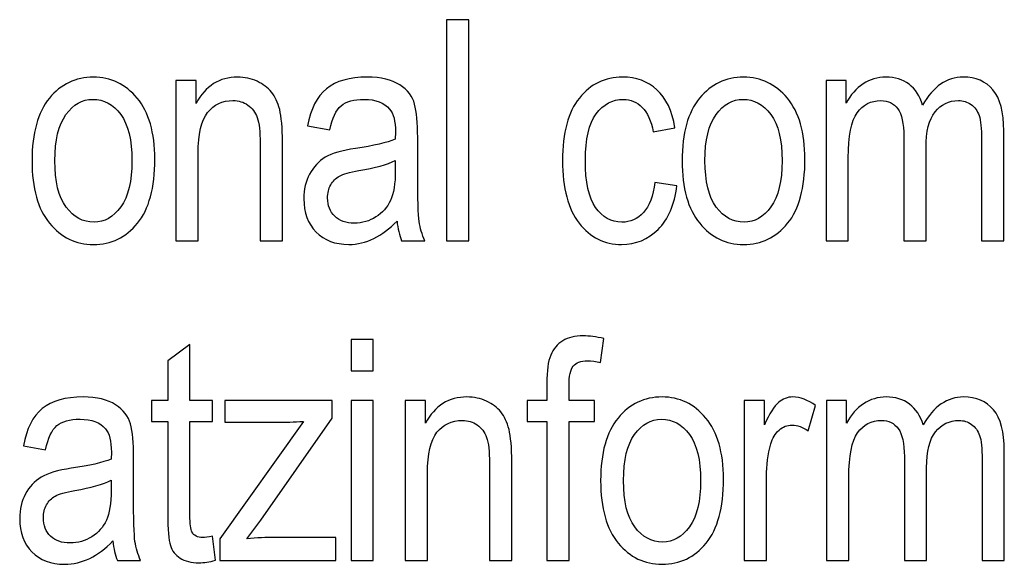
# Model space of a CAD drawing. Header units: centimetres. Extents: x -94 to 21, y -30 to 196.
# Tile 138 of 143: x 16.924 to 18.54, y 17.663 to 18.557. Entities that reach past the tile are written whole.
import ezdxf

# ---------------------------------------------------------------- set-up
doc = ezdxf.new("R2010")
doc.units = ezdxf.units.CM
doc.header["$MEASUREMENT"] = 0
doc.layers.add('Ebene 1', color=7, linetype='Continuous')

msp = doc.modelspace()

# ---------------------------------------------------------------- linework, layer by layer
at = {"layer": 'Ebene 1'}
for points, knots in [([(17.62455, 18.19428), (17.62455, 18.19428), (17.62455, 18.55698), (17.62455, 18.55698), (17.62455, 18.55698), (17.66103, 18.55698), (17.66103, 18.55698), (17.66103, 18.55698), (17.66103, 18.19428), (17.66103, 18.19428), (17.66103, 18.19428), (17.62455, 18.19428), (17.62455, 18.19428)], [0, 0, 0, 0, 0.25, 0.25, 0.25, 0.5, 0.5, 0.5, 0.75, 0.75, 0.75, 1, 1, 1, 1]), ([(16.94392, 18.32548), (16.94392, 18.37082), (16.95346, 18.40501), (16.97246, 18.42815), (16.99146, 18.4512), (17.01561, 18.46276), (17.04474, 18.46276), (17.07344, 18.46276), (17.09734, 18.4512), (17.11667, 18.42815), (17.13592, 18.40501), (17.14555, 18.37175), (17.14555, 18.32818), (17.14555, 18.28107), (17.13609, 18.24595), (17.11709, 18.22282), (17.09818, 18.19977), (17.07403, 18.1882), (17.04474, 18.1882), (17.01595, 18.1882), (16.99189, 18.19977), (16.97271, 18.22299), (16.95355, 18.24612), (16.94392, 18.28031), (16.94392, 18.32548)], [0, 0, 0, 0, 0.125, 0.125, 0.125, 0.25, 0.25, 0.25, 0.375, 0.375, 0.375, 0.5, 0.5, 0.5, 0.625, 0.625, 0.625, 0.75, 0.75, 0.75, 0.875, 0.875, 0.875, 1, 1, 1, 1]), ([(17.18026, 18.19428), (17.18026, 18.19428), (17.18026, 18.45719), (17.18026, 18.45719), (17.18026, 18.45719), (17.21319, 18.45719), (17.21319, 18.45719), (17.21319, 18.45719), (17.21319, 18.41953), (17.21319, 18.41953), (17.22112, 18.43406), (17.23075, 18.44486), (17.24214, 18.45204), (17.25363, 18.45922), (17.26671, 18.46276), (17.28149, 18.46276), (17.29305, 18.46276), (17.30369, 18.46048), (17.3135, 18.45592), (17.32329, 18.45145), (17.33114, 18.44554), (17.33714, 18.43819), (17.34313, 18.43085), (17.34761, 18.42131), (17.35056, 18.40957), (17.35352, 18.39792), (17.35503, 18.37994), (17.35503, 18.35571), (17.35503, 18.35571), (17.35503, 18.19428), (17.35503, 18.19428), (17.35503, 18.19428), (17.31856, 18.19428), (17.31856, 18.19428), (17.31856, 18.19428), (17.31856, 18.35402), (17.31856, 18.35402), (17.31856, 18.37335), (17.31696, 18.38745), (17.31366, 18.39632), (17.31037, 18.40518), (17.30521, 18.41211), (17.2982, 18.417), (17.2912, 18.42181), (17.28318, 18.42426), (17.27389, 18.42426), (17.2565, 18.42426), (17.24265, 18.41776), (17.23227, 18.40476), (17.22188, 18.39167), (17.21673, 18.36938), (17.21673, 18.33772), (17.21673, 18.33772), (17.21673, 18.19428), (17.21673, 18.19428), (17.21673, 18.19428), (17.18026, 18.19428), (17.18026, 18.19428)], [0, 0, 0, 0, 0.0526316, 0.0526316, 0.0526316, 0.1052632, 0.1052632, 0.1052632, 0.1578947, 0.1578947, 0.1578947, 0.2105263, 0.2105263, 0.2105263, 0.2631579, 0.2631579, 0.2631579, 0.3157895, 0.3157895, 0.3157895, 0.3684211, 0.3684211, 0.3684211, 0.4210526, 0.4210526, 0.4210526, 0.4736842, 0.4736842, 0.4736842, 0.5263158, 0.5263158, 0.5263158, 0.5789474, 0.5789474, 0.5789474, 0.6315789, 0.6315789, 0.6315789, 0.6842105, 0.6842105, 0.6842105, 0.7368421, 0.7368421, 0.7368421, 0.7894737, 0.7894737, 0.7894737, 0.8421053, 0.8421053, 0.8421053, 0.8947368, 0.8947368, 0.8947368, 0.9473684, 0.9473684, 0.9473684, 1, 1, 1, 1]), ([(17.54324, 18.22662), (17.531, 18.21387), (17.51833, 18.20433), (17.50516, 18.19791), (17.49191, 18.19141), (17.47823, 18.1882), (17.46403, 18.1882), (17.44158, 18.1882), (17.42368, 18.19496), (17.41034, 18.20855), (17.39691, 18.22206), (17.39024, 18.24029), (17.39024, 18.26326), (17.39024, 18.27846), (17.39337, 18.29188), (17.3997, 18.30361), (17.40595, 18.31535), (17.41456, 18.32455), (17.42545, 18.33114), (17.43634, 18.33772), (17.45289, 18.34262), (17.47502, 18.34574), (17.50474, 18.34997), (17.52661, 18.35503), (17.54045, 18.36094), (17.54045, 18.36094), (17.54071, 18.37234), (17.54071, 18.37234), (17.54071, 18.39041), (17.5375, 18.40307), (17.53108, 18.41042), (17.52205, 18.42097), (17.50812, 18.42629), (17.48937, 18.42629), (17.4724, 18.42629), (17.45973, 18.42274), (17.45129, 18.41574), (17.44293, 18.40873), (17.43676, 18.39547), (17.4328, 18.37614), (17.4328, 18.37614), (17.39632, 18.38272), (17.39632, 18.38272), (17.40147, 18.41067), (17.41177, 18.43093), (17.42739, 18.44368), (17.44301, 18.45643), (17.46539, 18.46276), (17.49444, 18.46276), (17.51707, 18.46276), (17.5348, 18.45854), (17.54771, 18.45001), (17.56055, 18.44157), (17.56874, 18.43102), (17.57211, 18.41852), (17.57549, 18.40594), (17.57718, 18.38771), (17.57718, 18.36364), (17.57718, 18.36364), (17.57718, 18.30429), (17.57718, 18.30429), (17.57718, 18.26275), (17.57794, 18.23658), (17.57954, 18.22577), (17.58106, 18.21505), (17.58419, 18.2045), (17.58883, 18.19428), (17.58883, 18.19428), (17.55084, 18.19428), (17.55084, 18.19428), (17.54695, 18.20331), (17.54442, 18.21412), (17.54324, 18.22662)], [0, 0, 0, 0, 0.0416667, 0.0416667, 0.0416667, 0.0833333, 0.0833333, 0.0833333, 0.125, 0.125, 0.125, 0.1666667, 0.1666667, 0.1666667, 0.2083333, 0.2083333, 0.2083333, 0.25, 0.25, 0.25, 0.2916667, 0.2916667, 0.2916667, 0.3333333, 0.3333333, 0.3333333, 0.375, 0.375, 0.375, 0.4166667, 0.4166667, 0.4166667, 0.4583333, 0.4583333, 0.4583333, 0.5, 0.5, 0.5, 0.5416667, 0.5416667, 0.5416667, 0.5833333, 0.5833333, 0.5833333, 0.625, 0.625, 0.625, 0.6666667, 0.6666667, 0.6666667, 0.7083333, 0.7083333, 0.7083333, 0.75, 0.75, 0.75, 0.7916667, 0.7916667, 0.7916667, 0.8333333, 0.8333333, 0.8333333, 0.875, 0.875, 0.875, 0.9166667, 0.9166667, 0.9166667, 0.9583333, 0.9583333, 0.9583333, 1, 1, 1, 1]), ([(17.96644, 18.29002), (17.96644, 18.29002), (18.00292, 18.28445), (18.00292, 18.28445), (17.99878, 18.25321), (17.9884, 18.22932), (17.97185, 18.21285), (17.95522, 18.19639), (17.93528, 18.1882), (17.91206, 18.1882), (17.88378, 18.1882), (17.86056, 18.19977), (17.84233, 18.22299), (17.82409, 18.24612), (17.81497, 18.2804), (17.81497, 18.32573), (17.81497, 18.37141), (17.82417, 18.40569), (17.84258, 18.42848), (17.86107, 18.45136), (17.88471, 18.46276), (17.91358, 18.46276), (17.93596, 18.46276), (17.95471, 18.45584), (17.96999, 18.44199), (17.98527, 18.42815), (17.99507, 18.40738), (17.99937, 18.37968), (17.99937, 18.37968), (17.96391, 18.3731), (17.96391, 18.3731), (17.96045, 18.39091), (17.95446, 18.40425), (17.94584, 18.41303), (17.93722, 18.4219), (17.92692, 18.42629), (17.91485, 18.42629), (17.89687, 18.42629), (17.88201, 18.41835), (17.87019, 18.4024), (17.85837, 18.38644), (17.85246, 18.36111), (17.85246, 18.32649), (17.85246, 18.29061), (17.85811, 18.26469), (17.86934, 18.24874), (17.88057, 18.23269), (17.89492, 18.22467), (17.91248, 18.22467), (17.92633, 18.22467), (17.93807, 18.22999), (17.94787, 18.24055), (17.95758, 18.25118), (17.96383, 18.26765), (17.96644, 18.29002)], [0, 0, 0, 0, 0.0555556, 0.0555556, 0.0555556, 0.1111111, 0.1111111, 0.1111111, 0.1666667, 0.1666667, 0.1666667, 0.2222222, 0.2222222, 0.2222222, 0.2777778, 0.2777778, 0.2777778, 0.3333333, 0.3333333, 0.3333333, 0.3888889, 0.3888889, 0.3888889, 0.4444444, 0.4444444, 0.4444444, 0.5, 0.5, 0.5, 0.5555556, 0.5555556, 0.5555556, 0.6111111, 0.6111111, 0.6111111, 0.6666667, 0.6666667, 0.6666667, 0.7222222, 0.7222222, 0.7222222, 0.7777778, 0.7777778, 0.7777778, 0.8333333, 0.8333333, 0.8333333, 0.8888889, 0.8888889, 0.8888889, 0.9444444, 0.9444444, 0.9444444, 1, 1, 1, 1]), ([(18.01136, 18.32548), (18.01136, 18.37082), (18.0209, 18.40501), (18.0399, 18.42815), (18.05889, 18.4512), (18.08304, 18.46276), (18.11218, 18.46276), (18.14088, 18.46276), (18.16478, 18.4512), (18.18411, 18.42815), (18.20336, 18.40501), (18.21299, 18.37175), (18.21299, 18.32818), (18.21299, 18.28107), (18.20353, 18.24595), (18.18453, 18.22282), (18.16562, 18.19977), (18.14147, 18.1882), (18.11218, 18.1882), (18.08338, 18.1882), (18.05932, 18.19977), (18.04015, 18.22299), (18.02099, 18.24612), (18.01136, 18.28031), (18.01136, 18.32548)], [0, 0, 0, 0, 0.125, 0.125, 0.125, 0.25, 0.25, 0.25, 0.375, 0.375, 0.375, 0.5, 0.5, 0.5, 0.625, 0.625, 0.625, 0.75, 0.75, 0.75, 0.875, 0.875, 0.875, 1, 1, 1, 1]), ([(18.24769, 18.19428), (18.24769, 18.19428), (18.24769, 18.45719), (18.24769, 18.45719), (18.24769, 18.45719), (18.28063, 18.45719), (18.28063, 18.45719), (18.28063, 18.45719), (18.28063, 18.42004), (18.28063, 18.42004), (18.28789, 18.43372), (18.29709, 18.44427), (18.3084, 18.45162), (18.3198, 18.45905), (18.33213, 18.46276), (18.34564, 18.46276), (18.36075, 18.46276), (18.3735, 18.45888), (18.38388, 18.45103), (18.39427, 18.44326), (18.4017, 18.43186), (18.40617, 18.41683), (18.41478, 18.43211), (18.42467, 18.4436), (18.43581, 18.45128), (18.44696, 18.45896), (18.45929, 18.46276), (18.47279, 18.46276), (18.49348, 18.46276), (18.50977, 18.45575), (18.52168, 18.44174), (18.53358, 18.42772), (18.53949, 18.40535), (18.53949, 18.37453), (18.53949, 18.37453), (18.53949, 18.19428), (18.53949, 18.19428), (18.53949, 18.19428), (18.50302, 18.19428), (18.50302, 18.19428), (18.50302, 18.19428), (18.50302, 18.35976), (18.50302, 18.35976), (18.50302, 18.3785), (18.50167, 18.39184), (18.49897, 18.39969), (18.49618, 18.40746), (18.49179, 18.41354), (18.48571, 18.41785), (18.47955, 18.42215), (18.47271, 18.42426), (18.46511, 18.42426), (18.44941, 18.42426), (18.43666, 18.41802), (18.4267, 18.4056), (18.41681, 18.39311), (18.41183, 18.37361), (18.41183, 18.34684), (18.41183, 18.34684), (18.41183, 18.19428), (18.41183, 18.19428), (18.41183, 18.19428), (18.37535, 18.19428), (18.37535, 18.19428), (18.37535, 18.19428), (18.37535, 18.36491), (18.37535, 18.36491), (18.37535, 18.38669), (18.37206, 18.40197), (18.36539, 18.41092), (18.35872, 18.41979), (18.34952, 18.42426), (18.33787, 18.42426), (18.32132, 18.42426), (18.30823, 18.41751), (18.29861, 18.40408), (18.28898, 18.39066), (18.28417, 18.36618), (18.28417, 18.33055), (18.28417, 18.33055), (18.28417, 18.19428), (18.28417, 18.19428), (18.28417, 18.19428), (18.24769, 18.19428), (18.24769, 18.19428)], [0, 0, 0, 0, 0.0357143, 0.0357143, 0.0357143, 0.0714286, 0.0714286, 0.0714286, 0.1071429, 0.1071429, 0.1071429, 0.1428571, 0.1428571, 0.1428571, 0.1785714, 0.1785714, 0.1785714, 0.2142857, 0.2142857, 0.2142857, 0.25, 0.25, 0.25, 0.2857143, 0.2857143, 0.2857143, 0.3214286, 0.3214286, 0.3214286, 0.3571429, 0.3571429, 0.3571429, 0.3928571, 0.3928571, 0.3928571, 0.4285714, 0.4285714, 0.4285714, 0.4642857, 0.4642857, 0.4642857, 0.5, 0.5, 0.5, 0.5357143, 0.5357143, 0.5357143, 0.5714286, 0.5714286, 0.5714286, 0.6071429, 0.6071429, 0.6071429, 0.6428571, 0.6428571, 0.6428571, 0.6785714, 0.6785714, 0.6785714, 0.7142857, 0.7142857, 0.7142857, 0.75, 0.75, 0.75, 0.7857143, 0.7857143, 0.7857143, 0.8214286, 0.8214286, 0.8214286, 0.8571429, 0.8571429, 0.8571429, 0.8928571, 0.8928571, 0.8928571, 0.9285714, 0.9285714, 0.9285714, 0.9642857, 0.9642857, 0.9642857, 1, 1, 1, 1]), ([(16.98141, 18.32565), (16.98141, 18.29154), (16.98758, 18.26621), (16.99991, 18.24958), (17.01223, 18.23295), (17.02751, 18.22467), (17.04575, 18.22467), (17.06281, 18.22467), (17.0775, 18.23303), (17.08974, 18.24983), (17.10198, 18.26664), (17.10806, 18.29188), (17.10806, 18.32565), (17.10806, 18.35951), (17.1019, 18.38475), (17.08957, 18.40138), (17.07724, 18.41802), (17.06196, 18.42629), (17.04373, 18.42629), (17.0265, 18.42629), (17.01181, 18.41793), (16.99965, 18.40121), (16.9875, 18.38458), (16.98141, 18.35934), (16.98141, 18.32565)], [0, 0, 0, 0, 0.125, 0.125, 0.125, 0.25, 0.25, 0.25, 0.375, 0.375, 0.375, 0.5, 0.5, 0.5, 0.625, 0.625, 0.625, 0.75, 0.75, 0.75, 0.875, 0.875, 0.875, 1, 1, 1, 1]), ([(18.04885, 18.32565), (18.04885, 18.29154), (18.05501, 18.26621), (18.06734, 18.24958), (18.07966, 18.23295), (18.09494, 18.22467), (18.11319, 18.22467), (18.13025, 18.22467), (18.14494, 18.23303), (18.15718, 18.24983), (18.16942, 18.26664), (18.1755, 18.29188), (18.1755, 18.32565), (18.1755, 18.35951), (18.16934, 18.38475), (18.15701, 18.40138), (18.14468, 18.41802), (18.1294, 18.42629), (18.11117, 18.42629), (18.09393, 18.42629), (18.07924, 18.41793), (18.06708, 18.40121), (18.05493, 18.38458), (18.04885, 18.35934), (18.04885, 18.32565)], [0, 0, 0, 0, 0.125, 0.125, 0.125, 0.25, 0.25, 0.25, 0.375, 0.375, 0.375, 0.5, 0.5, 0.5, 0.625, 0.625, 0.625, 0.75, 0.75, 0.75, 0.875, 0.875, 0.875, 1, 1, 1, 1]), ([(17.54045, 18.32599), (17.52711, 18.3194), (17.50719, 18.31383), (17.48076, 18.30927), (17.46539, 18.30665), (17.45466, 18.30361), (17.44858, 18.30024), (17.44242, 18.29686), (17.43769, 18.29205), (17.43432, 18.28588), (17.43094, 18.27972), (17.42925, 18.27255), (17.42925, 18.26444), (17.42925, 18.25194), (17.43313, 18.2419), (17.4409, 18.23438), (17.44867, 18.22687), (17.45939, 18.22315), (17.47308, 18.22315), (17.48616, 18.22315), (17.49798, 18.22653), (17.50862, 18.23329), (17.51926, 18.24004), (17.52728, 18.24907), (17.53252, 18.26039), (17.53783, 18.27162), (17.54045, 18.28808), (17.54045, 18.30969), (17.54045, 18.30969), (17.54045, 18.32599), (17.54045, 18.32599)], [0, 0, 0, 0, 0.1, 0.1, 0.1, 0.2, 0.2, 0.2, 0.3, 0.3, 0.3, 0.4, 0.4, 0.4, 0.5, 0.5, 0.5, 0.6, 0.6, 0.6, 0.7, 0.7, 0.7, 0.8, 0.8, 0.8, 0.9, 0.9, 0.9, 1, 1, 1, 1]), ([(17.46776, 17.98091), (17.46776, 17.98091), (17.46776, 18.03207), (17.46776, 18.03207), (17.46776, 18.03207), (17.50423, 18.03207), (17.50423, 18.03207), (17.50423, 18.03207), (17.50423, 17.98091), (17.50423, 17.98091), (17.50423, 17.98091), (17.46776, 17.98091), (17.46776, 17.98091)], [0, 0, 0, 0, 0.25, 0.25, 0.25, 0.5, 0.5, 0.5, 0.75, 0.75, 0.75, 1, 1, 1, 1]), ([(17.78914, 17.66937), (17.78914, 17.66937), (17.78914, 17.89783), (17.78914, 17.89783), (17.78914, 17.89783), (17.75671, 17.89783), (17.75671, 17.89783), (17.75671, 17.89783), (17.75671, 17.93228), (17.75671, 17.93228), (17.75671, 17.93228), (17.78914, 17.93228), (17.78914, 17.93228), (17.78914, 17.93228), (17.78914, 17.96014), (17.78914, 17.96014), (17.78914, 17.98074), (17.79125, 17.99619), (17.79556, 18.00641), (17.79986, 18.01671), (17.80645, 18.02456), (17.81531, 18.03005), (17.82418, 18.03545), (17.83524, 18.03815), (17.84866, 18.03815), (17.85905, 18.03815), (17.87044, 18.03663), (17.88286, 18.03359), (17.88286, 18.03359), (17.87745, 17.99459), (17.87745, 17.99459), (17.86985, 17.99628), (17.86276, 17.99712), (17.85601, 17.99712), (17.84512, 17.99712), (17.83735, 17.99433), (17.83262, 17.98868), (17.82798, 17.98302), (17.82561, 17.97221), (17.82561, 17.95634), (17.82561, 17.95634), (17.82561, 17.93228), (17.82561, 17.93228), (17.82561, 17.93228), (17.86766, 17.93228), (17.86766, 17.93228), (17.86766, 17.93228), (17.86766, 17.89783), (17.86766, 17.89783), (17.86766, 17.89783), (17.82561, 17.89783), (17.82561, 17.89783), (17.82561, 17.89783), (17.82561, 17.66937), (17.82561, 17.66937), (17.82561, 17.66937), (17.78914, 17.66937), (17.78914, 17.66937)], [0, 0, 0, 0, 0.0526316, 0.0526316, 0.0526316, 0.1052632, 0.1052632, 0.1052632, 0.1578947, 0.1578947, 0.1578947, 0.2105263, 0.2105263, 0.2105263, 0.2631579, 0.2631579, 0.2631579, 0.3157895, 0.3157895, 0.3157895, 0.3684211, 0.3684211, 0.3684211, 0.4210526, 0.4210526, 0.4210526, 0.4736842, 0.4736842, 0.4736842, 0.5263158, 0.5263158, 0.5263158, 0.5789474, 0.5789474, 0.5789474, 0.6315789, 0.6315789, 0.6315789, 0.6842105, 0.6842105, 0.6842105, 0.7368421, 0.7368421, 0.7368421, 0.7894737, 0.7894737, 0.7894737, 0.8421053, 0.8421053, 0.8421053, 0.8947368, 0.8947368, 0.8947368, 0.9473684, 0.9473684, 0.9473684, 1, 1, 1, 1]), ([(17.2402, 17.70939), (17.2402, 17.70939), (17.24526, 17.66988), (17.24526, 17.66988), (17.23513, 17.66717), (17.22601, 17.66582), (17.21791, 17.66582), (17.20516, 17.66582), (17.19494, 17.66836), (17.18709, 17.67342), (17.17932, 17.6784), (17.174, 17.68533), (17.17113, 17.69411), (17.16818, 17.7028), (17.16674, 17.72028), (17.16674, 17.74637), (17.16674, 17.74637), (17.16674, 17.89783), (17.16674, 17.89783), (17.16674, 17.89783), (17.1399, 17.89783), (17.1399, 17.89783), (17.1399, 17.89783), (17.1399, 17.93228), (17.1399, 17.93228), (17.1399, 17.93228), (17.16674, 17.93228), (17.16674, 17.93228), (17.16674, 17.93228), (17.16674, 17.99712), (17.16674, 17.99712), (17.16674, 17.99712), (17.20322, 18.02397), (17.20322, 18.02397), (17.20322, 18.02397), (17.20322, 17.93228), (17.20322, 17.93228), (17.20322, 17.93228), (17.2402, 17.93228), (17.2402, 17.93228), (17.2402, 17.93228), (17.2402, 17.89783), (17.2402, 17.89783), (17.2402, 17.89783), (17.20322, 17.89783), (17.20322, 17.89783), (17.20322, 17.89783), (17.20322, 17.74384), (17.20322, 17.74384), (17.20322, 17.72957), (17.20431, 17.72045), (17.20642, 17.71631), (17.20955, 17.71032), (17.21546, 17.70736), (17.22407, 17.70736), (17.22821, 17.70736), (17.23361, 17.70804), (17.2402, 17.70939)], [0, 0, 0, 0, 0.0526316, 0.0526316, 0.0526316, 0.1052632, 0.1052632, 0.1052632, 0.1578947, 0.1578947, 0.1578947, 0.2105263, 0.2105263, 0.2105263, 0.2631579, 0.2631579, 0.2631579, 0.3157895, 0.3157895, 0.3157895, 0.3684211, 0.3684211, 0.3684211, 0.4210526, 0.4210526, 0.4210526, 0.4736842, 0.4736842, 0.4736842, 0.5263158, 0.5263158, 0.5263158, 0.5789474, 0.5789474, 0.5789474, 0.6315789, 0.6315789, 0.6315789, 0.6842105, 0.6842105, 0.6842105, 0.7368421, 0.7368421, 0.7368421, 0.7894737, 0.7894737, 0.7894737, 0.8421053, 0.8421053, 0.8421053, 0.8947368, 0.8947368, 0.8947368, 0.9473684, 0.9473684, 0.9473684, 1, 1, 1, 1]), ([(17.07671, 17.70171), (17.06447, 17.68896), (17.0518, 17.67942), (17.03863, 17.673), (17.02538, 17.6665), (17.0117, 17.66329), (16.99751, 17.66329), (16.97505, 17.66329), (16.95715, 17.67005), (16.94381, 17.68364), (16.93038, 17.69715), (16.92371, 17.71538), (16.92371, 17.73835), (16.92371, 17.75355), (16.92684, 17.76697), (16.93317, 17.7787), (16.93942, 17.79044), (16.94803, 17.79964), (16.95892, 17.80623), (16.96981, 17.81281), (16.98637, 17.81771), (17.00849, 17.82083), (17.03821, 17.82506), (17.06008, 17.83012), (17.07392, 17.83603), (17.07392, 17.83603), (17.07418, 17.84743), (17.07418, 17.84743), (17.07418, 17.8655), (17.07097, 17.87816), (17.06455, 17.88551), (17.05552, 17.89606), (17.04159, 17.90138), (17.02284, 17.90138), (17.00587, 17.90138), (16.99321, 17.89783), (16.98477, 17.89083), (16.9764, 17.88382), (16.97023, 17.87056), (16.96627, 17.85123), (16.96627, 17.85123), (16.92979, 17.85781), (16.92979, 17.85781), (16.93494, 17.88576), (16.94524, 17.90602), (16.96086, 17.91877), (16.97648, 17.93152), (16.99887, 17.93785), (17.02791, 17.93785), (17.05054, 17.93785), (17.06827, 17.93363), (17.08118, 17.9251), (17.09402, 17.91666), (17.10221, 17.90611), (17.10558, 17.89361), (17.10896, 17.88103), (17.11065, 17.8628), (17.11065, 17.83873), (17.11065, 17.83873), (17.11065, 17.77938), (17.11065, 17.77938), (17.11065, 17.73784), (17.11141, 17.71167), (17.11301, 17.70086), (17.11453, 17.69014), (17.11766, 17.67959), (17.1223, 17.66937), (17.1223, 17.66937), (17.08431, 17.66937), (17.08431, 17.66937), (17.08042, 17.6784), (17.07789, 17.68921), (17.07671, 17.70171)], [0, 0, 0, 0, 0.0416667, 0.0416667, 0.0416667, 0.0833333, 0.0833333, 0.0833333, 0.125, 0.125, 0.125, 0.1666667, 0.1666667, 0.1666667, 0.2083333, 0.2083333, 0.2083333, 0.25, 0.25, 0.25, 0.2916667, 0.2916667, 0.2916667, 0.3333333, 0.3333333, 0.3333333, 0.375, 0.375, 0.375, 0.4166667, 0.4166667, 0.4166667, 0.4583333, 0.4583333, 0.4583333, 0.5, 0.5, 0.5, 0.5416667, 0.5416667, 0.5416667, 0.5833333, 0.5833333, 0.5833333, 0.625, 0.625, 0.625, 0.6666667, 0.6666667, 0.6666667, 0.7083333, 0.7083333, 0.7083333, 0.75, 0.75, 0.75, 0.7916667, 0.7916667, 0.7916667, 0.8333333, 0.8333333, 0.8333333, 0.875, 0.875, 0.875, 0.9166667, 0.9166667, 0.9166667, 0.9583333, 0.9583333, 0.9583333, 1, 1, 1, 1]), ([(17.25216, 17.66937), (17.25216, 17.66937), (17.25216, 17.70534), (17.25216, 17.70534), (17.25216, 17.70534), (17.38945, 17.89783), (17.38945, 17.89783), (17.37374, 17.89682), (17.35998, 17.89631), (17.34816, 17.89631), (17.34816, 17.89631), (17.26026, 17.89631), (17.26026, 17.89631), (17.26026, 17.89631), (17.26026, 17.93228), (17.26026, 17.93228), (17.26026, 17.93228), (17.43656, 17.93228), (17.43656, 17.93228), (17.43656, 17.93228), (17.43656, 17.90298), (17.43656, 17.90298), (17.43656, 17.90298), (17.31945, 17.73582), (17.31945, 17.73582), (17.31945, 17.73582), (17.29682, 17.70534), (17.29682, 17.70534), (17.31321, 17.70669), (17.32857, 17.70736), (17.34293, 17.70736), (17.34293, 17.70736), (17.44264, 17.70736), (17.44264, 17.70736), (17.44264, 17.70736), (17.44264, 17.66937), (17.44264, 17.66937), (17.44264, 17.66937), (17.25216, 17.66937), (17.25216, 17.66937)], [0, 0, 0, 0, 0.0769231, 0.0769231, 0.0769231, 0.1538462, 0.1538462, 0.1538462, 0.2307692, 0.2307692, 0.2307692, 0.3076923, 0.3076923, 0.3076923, 0.3846154, 0.3846154, 0.3846154, 0.4615385, 0.4615385, 0.4615385, 0.5384615, 0.5384615, 0.5384615, 0.6153846, 0.6153846, 0.6153846, 0.6923077, 0.6923077, 0.6923077, 0.7692308, 0.7692308, 0.7692308, 0.8461538, 0.8461538, 0.8461538, 0.9230769, 0.9230769, 0.9230769, 1, 1, 1, 1]), ([(17.46776, 17.66937), (17.46776, 17.66937), (17.46776, 17.93228), (17.46776, 17.93228), (17.46776, 17.93228), (17.50423, 17.93228), (17.50423, 17.93228), (17.50423, 17.93228), (17.50423, 17.66937), (17.50423, 17.66937), (17.50423, 17.66937), (17.46776, 17.66937), (17.46776, 17.66937)], [0, 0, 0, 0, 0.25, 0.25, 0.25, 0.5, 0.5, 0.5, 0.75, 0.75, 0.75, 1, 1, 1, 1]), ([(17.5568, 17.66937), (17.5568, 17.66937), (17.5568, 17.93228), (17.5568, 17.93228), (17.5568, 17.93228), (17.58973, 17.93228), (17.58973, 17.93228), (17.58973, 17.93228), (17.58973, 17.89462), (17.58973, 17.89462), (17.59766, 17.90915), (17.60729, 17.91995), (17.61869, 17.92713), (17.63018, 17.93431), (17.64326, 17.93785), (17.65804, 17.93785), (17.6696, 17.93785), (17.68024, 17.93557), (17.69004, 17.93101), (17.69983, 17.92654), (17.70768, 17.92063), (17.71368, 17.91328), (17.71967, 17.90594), (17.72415, 17.8964), (17.7271, 17.88466), (17.73006, 17.87301), (17.73157, 17.85503), (17.73157, 17.8308), (17.73157, 17.8308), (17.73157, 17.66937), (17.73157, 17.66937), (17.73157, 17.66937), (17.6951, 17.66937), (17.6951, 17.66937), (17.6951, 17.66937), (17.6951, 17.82911), (17.6951, 17.82911), (17.6951, 17.84844), (17.6935, 17.86254), (17.6902, 17.87141), (17.68691, 17.88027), (17.68176, 17.8872), (17.67475, 17.89209), (17.66775, 17.8969), (17.65973, 17.89935), (17.65044, 17.89935), (17.63305, 17.89935), (17.6192, 17.89285), (17.60881, 17.87985), (17.59842, 17.86676), (17.59327, 17.84447), (17.59327, 17.81281), (17.59327, 17.81281), (17.59327, 17.66937), (17.59327, 17.66937), (17.59327, 17.66937), (17.5568, 17.66937), (17.5568, 17.66937)], [0, 0, 0, 0, 0.0526316, 0.0526316, 0.0526316, 0.1052632, 0.1052632, 0.1052632, 0.1578947, 0.1578947, 0.1578947, 0.2105263, 0.2105263, 0.2105263, 0.2631579, 0.2631579, 0.2631579, 0.3157895, 0.3157895, 0.3157895, 0.3684211, 0.3684211, 0.3684211, 0.4210526, 0.4210526, 0.4210526, 0.4736842, 0.4736842, 0.4736842, 0.5263158, 0.5263158, 0.5263158, 0.5789474, 0.5789474, 0.5789474, 0.6315789, 0.6315789, 0.6315789, 0.6842105, 0.6842105, 0.6842105, 0.7368421, 0.7368421, 0.7368421, 0.7894737, 0.7894737, 0.7894737, 0.8421053, 0.8421053, 0.8421053, 0.8947368, 0.8947368, 0.8947368, 0.9473684, 0.9473684, 0.9473684, 1, 1, 1, 1]), ([(17.87759, 17.80057), (17.87759, 17.84591), (17.88713, 17.8801), (17.90613, 17.90324), (17.92512, 17.92629), (17.94928, 17.93785), (17.97841, 17.93785), (18.00711, 17.93785), (18.03101, 17.92629), (18.05034, 17.90324), (18.06959, 17.8801), (18.07922, 17.84684), (18.07922, 17.80327), (18.07922, 17.75616), (18.06976, 17.72104), (18.05076, 17.69791), (18.03185, 17.67486), (18.0077, 17.66329), (17.97841, 17.66329), (17.94962, 17.66329), (17.92555, 17.67486), (17.90638, 17.69808), (17.88722, 17.72121), (17.87759, 17.7554), (17.87759, 17.80057)], [0, 0, 0, 0, 0.125, 0.125, 0.125, 0.25, 0.25, 0.25, 0.375, 0.375, 0.375, 0.5, 0.5, 0.5, 0.625, 0.625, 0.625, 0.75, 0.75, 0.75, 0.875, 0.875, 0.875, 1, 1, 1, 1]), ([(18.11348, 17.66937), (18.11348, 17.66937), (18.11348, 17.93228), (18.11348, 17.93228), (18.11348, 17.93228), (18.14641, 17.93228), (18.14641, 17.93228), (18.14641, 17.93228), (18.14641, 17.89201), (18.14641, 17.89201), (18.15485, 17.9105), (18.16253, 17.92274), (18.16954, 17.92882), (18.17655, 17.93481), (18.1844, 17.93785), (18.19318, 17.93785), (18.20534, 17.93785), (18.21783, 17.93312), (18.2305, 17.92367), (18.2305, 17.92367), (18.21834, 17.88213), (18.21834, 17.88213), (18.20922, 17.88855), (18.20044, 17.89175), (18.19183, 17.89175), (18.18406, 17.89175), (18.17697, 17.88905), (18.17055, 17.88356), (18.16405, 17.87816), (18.15949, 17.87056), (18.15687, 17.86085), (18.15223, 17.84388), (18.14995, 17.8259), (18.14995, 17.80673), (18.14995, 17.80673), (18.14995, 17.66937), (18.14995, 17.66937), (18.14995, 17.66937), (18.11348, 17.66937), (18.11348, 17.66937)], [0, 0, 0, 0, 0.0769231, 0.0769231, 0.0769231, 0.1538462, 0.1538462, 0.1538462, 0.2307692, 0.2307692, 0.2307692, 0.3076923, 0.3076923, 0.3076923, 0.3846154, 0.3846154, 0.3846154, 0.4615385, 0.4615385, 0.4615385, 0.5384615, 0.5384615, 0.5384615, 0.6153846, 0.6153846, 0.6153846, 0.6923077, 0.6923077, 0.6923077, 0.7692308, 0.7692308, 0.7692308, 0.8461538, 0.8461538, 0.8461538, 0.9230769, 0.9230769, 0.9230769, 1, 1, 1, 1]), ([(18.24853, 17.66937), (18.24853, 17.66937), (18.24853, 17.93228), (18.24853, 17.93228), (18.24853, 17.93228), (18.28147, 17.93228), (18.28147, 17.93228), (18.28147, 17.93228), (18.28147, 17.89513), (18.28147, 17.89513), (18.28873, 17.90881), (18.29793, 17.91936), (18.30924, 17.92671), (18.32064, 17.93414), (18.33297, 17.93785), (18.34648, 17.93785), (18.36159, 17.93785), (18.37434, 17.93397), (18.38472, 17.92612), (18.39511, 17.91835), (18.40254, 17.90695), (18.40701, 17.89192), (18.41563, 17.9072), (18.42551, 17.91869), (18.43665, 17.92637), (18.4478, 17.93405), (18.46013, 17.93785), (18.47363, 17.93785), (18.49432, 17.93785), (18.51061, 17.93084), (18.52252, 17.91683), (18.53442, 17.90281), (18.54033, 17.88044), (18.54033, 17.84962), (18.54033, 17.84962), (18.54033, 17.66937), (18.54033, 17.66937), (18.54033, 17.66937), (18.50386, 17.66937), (18.50386, 17.66937), (18.50386, 17.66937), (18.50386, 17.83485), (18.50386, 17.83485), (18.50386, 17.85359), (18.50251, 17.86693), (18.49981, 17.87478), (18.49702, 17.88255), (18.49263, 17.88863), (18.48655, 17.89294), (18.48039, 17.89724), (18.47355, 17.89935), (18.46595, 17.89935), (18.45025, 17.89935), (18.4375, 17.89311), (18.42754, 17.88069), (18.41766, 17.8682), (18.41267, 17.8487), (18.41267, 17.82193), (18.41267, 17.82193), (18.41267, 17.66937), (18.41267, 17.66937), (18.41267, 17.66937), (18.37619, 17.66937), (18.37619, 17.66937), (18.37619, 17.66937), (18.37619, 17.84), (18.37619, 17.84), (18.37619, 17.86178), (18.3729, 17.87706), (18.36623, 17.88601), (18.35956, 17.89488), (18.35036, 17.89935), (18.33871, 17.89935), (18.32216, 17.89935), (18.30907, 17.8926), (18.29945, 17.87917), (18.28982, 17.86575), (18.28501, 17.84127), (18.28501, 17.80564), (18.28501, 17.80564), (18.28501, 17.66937), (18.28501, 17.66937), (18.28501, 17.66937), (18.24853, 17.66937), (18.24853, 17.66937)], [0, 0, 0, 0, 0.0357143, 0.0357143, 0.0357143, 0.0714286, 0.0714286, 0.0714286, 0.1071429, 0.1071429, 0.1071429, 0.1428571, 0.1428571, 0.1428571, 0.1785714, 0.1785714, 0.1785714, 0.2142857, 0.2142857, 0.2142857, 0.25, 0.25, 0.25, 0.2857143, 0.2857143, 0.2857143, 0.3214286, 0.3214286, 0.3214286, 0.3571429, 0.3571429, 0.3571429, 0.3928571, 0.3928571, 0.3928571, 0.4285714, 0.4285714, 0.4285714, 0.4642857, 0.4642857, 0.4642857, 0.5, 0.5, 0.5, 0.5357143, 0.5357143, 0.5357143, 0.5714286, 0.5714286, 0.5714286, 0.6071429, 0.6071429, 0.6071429, 0.6428571, 0.6428571, 0.6428571, 0.6785714, 0.6785714, 0.6785714, 0.7142857, 0.7142857, 0.7142857, 0.75, 0.75, 0.75, 0.7857143, 0.7857143, 0.7857143, 0.8214286, 0.8214286, 0.8214286, 0.8571429, 0.8571429, 0.8571429, 0.8928571, 0.8928571, 0.8928571, 0.9285714, 0.9285714, 0.9285714, 0.9642857, 0.9642857, 0.9642857, 1, 1, 1, 1]), ([(17.91508, 17.80074), (17.91508, 17.76663), (17.92124, 17.7413), (17.93357, 17.72467), (17.9459, 17.70804), (17.96118, 17.69976), (17.97942, 17.69976), (17.99648, 17.69976), (18.01117, 17.70812), (18.02341, 17.72492), (18.03565, 17.74173), (18.04173, 17.76697), (18.04173, 17.80074), (18.04173, 17.8346), (18.03557, 17.85984), (18.02324, 17.87647), (18.01091, 17.89311), (17.99563, 17.90138), (17.9774, 17.90138), (17.96017, 17.90138), (17.94548, 17.89302), (17.93331, 17.8763), (17.92116, 17.85967), (17.91508, 17.83443), (17.91508, 17.80074)], [0, 0, 0, 0, 0.125, 0.125, 0.125, 0.25, 0.25, 0.25, 0.375, 0.375, 0.375, 0.5, 0.5, 0.5, 0.625, 0.625, 0.625, 0.75, 0.75, 0.75, 0.875, 0.875, 0.875, 1, 1, 1, 1]), ([(17.07392, 17.80108), (17.06058, 17.79449), (17.04066, 17.78892), (17.01423, 17.78436), (16.99887, 17.78174), (16.98814, 17.7787), (16.98206, 17.77533), (16.97589, 17.77195), (16.97116, 17.76714), (16.96779, 17.76097), (16.96441, 17.75481), (16.96272, 17.74764), (16.96272, 17.73953), (16.96272, 17.72703), (16.9666, 17.71699), (16.97437, 17.70947), (16.98215, 17.70196), (16.99287, 17.69824), (17.00655, 17.69824), (17.01963, 17.69824), (17.03145, 17.70162), (17.04209, 17.70838), (17.05273, 17.71513), (17.06075, 17.72416), (17.06599, 17.73548), (17.0713, 17.74671), (17.07392, 17.76317), (17.07392, 17.78478), (17.07392, 17.78478), (17.07392, 17.80108), (17.07392, 17.80108)], [0, 0, 0, 0, 0.1, 0.1, 0.1, 0.2, 0.2, 0.2, 0.3, 0.3, 0.3, 0.4, 0.4, 0.4, 0.5, 0.5, 0.5, 0.6, 0.6, 0.6, 0.7, 0.7, 0.7, 0.8, 0.8, 0.8, 0.9, 0.9, 0.9, 1, 1, 1, 1])]:
    msp.add_open_spline(points, degree=3, knots=knots, dxfattribs=at)

doc.saveas('drawing.dxf')
